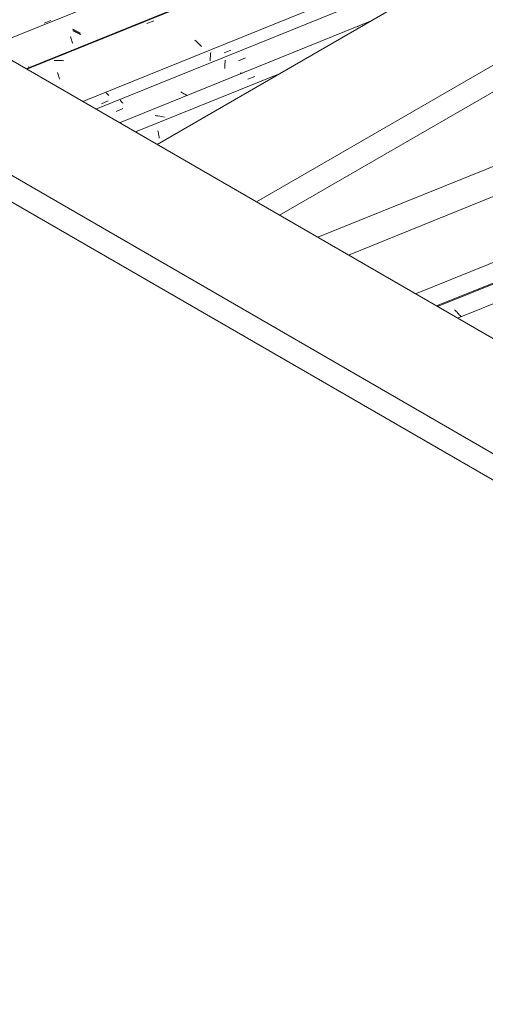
# Model space of a CAD drawing. Header units: metres. Extents: x -15.1 to 0.1, y 4 to 14.1.
# Tile 41 of 67: x -7.895 to -7.25, y 10.336 to 11.699. Entities that reach past the tile are written whole.
import ezdxf

# ---------------------------------------------------------------- set-up
doc = ezdxf.new("R2010")
doc.units = ezdxf.units.M
for name, color, linetype, lineweight in [('A-GLAZ-CWMG', 7, 'Continuous', 5), ('A-ROOF', 7, 'Continuous', 5), ('A-ROOF-OTLN', 7, 'Continuous', 5)]:
    doc.layers.add(name, color=color, linetype=linetype, lineweight=lineweight)

# ---------------------------------------------------------------- blocks, each defined once
blk = doc.blocks.new('FP_71-ISO_01')
at = {"layer": 'A-GLAZ-CWMG'}
blk.add_line((-7.5342, 11.6248), (-7.7349, 11.5437), dxfattribs=at)
blk = doc.blocks.new('FP_72-ISO_01')
at = {"layer": 'A-GLAZ-CWMG', "color": 9, "true_color": 0xc0c0c0}
for p, q in [((-7.6106, 11.6415), (-7.6107, 11.64)), ((-7.6104, 11.6429), (-7.6106, 11.6415)), ((-7.5918, 11.6423), (-7.5824, 11.6462)), ((-7.611, 11.6356), (-7.6111, 11.6342)), ((-7.6111, 11.6342), (-7.6111, 11.6328)), ((-7.6111, 11.6328), (-7.6111, 11.6314)), ((-7.6109, 11.6385), (-7.611, 11.6371)), ((-7.611, 11.6371), (-7.611, 11.6356)), ((-7.6107, 11.64), (-7.6109, 11.6385)), ((-7.7552, 11.5869), (-7.756, 11.5878)), ((-7.7544, 11.586), (-7.7552, 11.5869)), ((-7.7535, 11.5851), (-7.7544, 11.586)), ((-7.6705, 11.5981), (-7.6718, 11.599)), ((-7.6692, 11.5974), (-7.6705, 11.5981)), ((-7.6679, 11.5966), (-7.6692, 11.5974)), ((-7.6665, 11.5959), (-7.6679, 11.5966)), ((-7.6651, 11.5952), (-7.6665, 11.5959)), ((-7.6637, 11.5945), (-7.6651, 11.5952)), ((-7.6627, 11.594), (-7.6637, 11.5945)), ((-7.7617, 11.572), (-7.7523, 11.5759)), ((-7.7527, 11.5842), (-7.7535, 11.5851)), ((-7.7518, 11.5833), (-7.7527, 11.5842))]:
    blk.add_line(p, q, dxfattribs=at)
blk = doc.blocks.new('Rectangular Mullion - Telha Fibrocimento - Ondulada-1908998-ISO_01')
at = {"layer": 'A-GLAZ-CWMG'}
blk.add_line((-7.2245, 11.8037), (-7.7896, 11.5753), dxfattribs=at)
for name in ['FP_71-ISO_01', 'FP_72-ISO_01']:
    blk.add_blockref(name, (0, 0), dxfattribs=at)
blk = doc.blocks.new('FP_79-ISO_01')
at = {"layer": 'A-GLAZ-CWMG'}
blk.add_line((-7.4103, 11.6964), (-7.7568, 11.5563), dxfattribs=at)
at = {"layer": 'A-GLAZ-CWMG', "color": 9, "true_color": 0xc0c0c0}
for p, q in [((-7.5791, 11.6169), (-7.5696, 11.6206)), ((-7.7054, 11.5661), (-7.7075, 11.5664)), ((-7.7032, 11.5658), (-7.7054, 11.5661)), ((-7.701, 11.5654), (-7.7032, 11.5658)), ((-7.6989, 11.5649), (-7.701, 11.5654)), ((-7.6967, 11.5644), (-7.6989, 11.5649)), ((-7.6946, 11.5639), (-7.6967, 11.5644)), ((-7.7038, 11.5454), (-7.7034, 11.5438)), ((-7.7034, 11.5438), (-7.703, 11.5421)), ((-7.703, 11.5421), (-7.7027, 11.5404)), ((-7.7027, 11.5404), (-7.7023, 11.5386)), ((-7.7023, 11.5386), (-7.702, 11.5368)), ((-7.702, 11.5368), (-7.7017, 11.535))]:
    blk.add_line(p, q, dxfattribs=at)
blk = doc.blocks.new('FP_80-ISO_01')
at = {"layer": 'A-GLAZ-CWMG', "color": 9, "true_color": 0xc0c0c0}
for p, q in [((-7.4273, 11.6901), (-7.4269, 11.6896)), ((-7.4269, 11.6896), (-7.4266, 11.6892)), ((-7.6118, 11.653), (-7.6025, 11.6569)), ((-7.6311, 11.6449), (-7.6312, 11.6434)), ((-7.6312, 11.6434), (-7.6312, 11.642)), ((-7.631, 11.6477), (-7.6311, 11.6463)), ((-7.6311, 11.6463), (-7.6311, 11.6449)), ((-7.6309, 11.6492), (-7.631, 11.6477)), ((-7.6307, 11.6507), (-7.6309, 11.6492)), ((-7.6306, 11.6521), (-7.6307, 11.6507)), ((-7.6304, 11.6536), (-7.6306, 11.6521)), ((-7.5881, 11.6249), (-7.5896, 11.6249)), ((-7.5866, 11.6249), (-7.5881, 11.6249)), ((-7.7817, 11.5827), (-7.7724, 11.5866)), ((-7.7746, 11.597), (-7.7755, 11.5979)), ((-7.7737, 11.596), (-7.7746, 11.597)), ((-7.7728, 11.595), (-7.7737, 11.596)), ((-7.7718, 11.594), (-7.7728, 11.595))]:
    blk.add_line(p, q, dxfattribs=at)
blk = doc.blocks.new('FP_81-ISO_01')
at = {"layer": 'A-GLAZ-CWMG'}
blk.add_line((-6.6766, 12.12), (-7.8863, 11.6311), dxfattribs=at)
at = {"layer": 'A-GLAZ-CWMG', "color": 9, "true_color": 0xc0c0c0}
for p, q in [((-7.7189, 11.6936), (-7.7094, 11.6974)), ((-7.6507, 11.6692), (-7.6524, 11.6707)), ((-7.6491, 11.6678), (-7.6507, 11.6692)), ((-7.6476, 11.6663), (-7.6491, 11.6678)), ((-7.6461, 11.6648), (-7.6476, 11.6663)), ((-7.6446, 11.6633), (-7.6461, 11.6648)), ((-7.6431, 11.6618), (-7.6446, 11.6633)), ((-7.845, 11.6428), (-7.8472, 11.6427)), ((-7.8429, 11.6428), (-7.845, 11.6428)), ((-7.8407, 11.6427), (-7.8429, 11.6428)), ((-7.8385, 11.6426), (-7.8407, 11.6427)), ((-7.8364, 11.6424), (-7.8385, 11.6426)), ((-7.8342, 11.6421), (-7.8364, 11.6424)), ((-7.8428, 11.6261), (-7.8423, 11.6247)), ((-7.8423, 11.6247), (-7.8418, 11.6232)), ((-7.8418, 11.6232), (-7.8414, 11.6217)), ((-7.8414, 11.6217), (-7.8409, 11.6201)), ((-7.8409, 11.6201), (-7.8405, 11.6185)), ((-7.8405, 11.6185), (-7.8401, 11.6169))]:
    blk.add_line(p, q, dxfattribs=at)
blk = doc.blocks.new('FP_82-ISO_01')
at = {"layer": 'A-GLAZ-CWMG', "color": 9, "true_color": 0xc0c0c0}
for p, q in [((-7.82, 11.6834), (-7.8214, 11.6842)), ((-7.8187, 11.6827), (-7.82, 11.6834)), ((-7.8173, 11.6819), (-7.8187, 11.6827)), ((-7.816, 11.6812), (-7.8173, 11.6819)), ((-7.8241, 11.6739), (-7.8239, 11.6728)), ((-7.8239, 11.6728), (-7.8236, 11.6718)), ((-7.8236, 11.6718), (-7.8233, 11.6708)), ((-7.8233, 11.6708), (-7.823, 11.6698)), ((-7.823, 11.6698), (-7.8227, 11.6688)), ((-7.8227, 11.6688), (-7.8224, 11.6679)), ((-7.8224, 11.6679), (-7.822, 11.667)), ((-7.8146, 11.6805), (-7.816, 11.6812)), ((-7.8132, 11.6799), (-7.8146, 11.6805)), ((-7.8118, 11.6792), (-7.8132, 11.6799)), ((-7.8103, 11.6786), (-7.8118, 11.6792)), ((-7.822, 11.667), (-7.8217, 11.6662))]:
    blk.add_line(p, q, dxfattribs=at)
blk = doc.blocks.new('FP_83-ISO_01')
at = {"layer": 'A-GLAZ-CWMG', "color": 9, "true_color": 0xc0c0c0}
blk.add_line((-7.8614, 11.6944), (-7.852, 11.6981), dxfattribs=at)
blk = doc.blocks.new('Rectangular Mullion - Telha Fibrocimento - Ondulada-V73-ISO_01')
at = {"layer": 'A-GLAZ-CWMG'}
for p, q in [((-5.6103, 12.6019), (-7.9382, 11.6611)), ((-7.1205, 11.8637), (-7.8079, 11.5859))]:
    blk.add_line(p, q, dxfattribs=at)
for name in ['FP_83-ISO_01', 'FP_81-ISO_01', 'FP_82-ISO_01', 'FP_79-ISO_01', 'FP_80-ISO_01']:
    blk.add_blockref(name, (0, 0), dxfattribs=at)
blk = doc.blocks.new('FP_88-ISO_01')
at = {"layer": 'A-GLAZ-CWMG'}
blk.add_line((-6.6822, 12.1168), (-7.8853, 11.6305), dxfattribs=at)
blk = doc.blocks.new('FP_89-ISO_01')
at = {"layer": 'A-GLAZ-CWMG', "color": 9, "true_color": 0xc0c0c0}
for p, q in [((-7.8207, 11.6853), (-7.822, 11.6861)), ((-7.8193, 11.6845), (-7.8207, 11.6853)), ((-7.818, 11.6838), (-7.8193, 11.6845)), ((-7.8166, 11.6831), (-7.818, 11.6838)), ((-7.8152, 11.6824), (-7.8166, 11.6831)), ((-7.8138, 11.6818), (-7.8152, 11.6824)), ((-7.8124, 11.6811), (-7.8138, 11.6818)), ((-7.8247, 11.6758), (-7.8244, 11.6747)), ((-7.8244, 11.6747), (-7.8242, 11.6737)), ((-7.8242, 11.6737), (-7.8239, 11.6727)), ((-7.8239, 11.6727), (-7.8235, 11.6717)), ((-7.8235, 11.6717), (-7.8232, 11.6707)), ((-7.8232, 11.6707), (-7.8229, 11.6698)), ((-7.8229, 11.6698), (-7.8226, 11.6689)), ((-7.8226, 11.6689), (-7.8222, 11.6681)), ((-7.8109, 11.6805), (-7.8124, 11.6811)), ((-7.883, 11.634), (-7.8827, 11.6337)), ((-7.8827, 11.6337), (-7.8823, 11.6334)), ((-7.8823, 11.6334), (-7.882, 11.6331)), ((-7.882, 11.6331), (-7.8817, 11.6329)), ((-7.8817, 11.6329), (-7.8814, 11.6327))]:
    blk.add_line(p, q, dxfattribs=at)
blk = doc.blocks.new('Rectangular Mullion - Telha Fibrocimento - Ondulada-V87-ISO_01')
at = {"layer": 'A-GLAZ-CWMG'}
for name in ['FP_88-ISO_01', 'FP_89-ISO_01']:
    blk.add_blockref(name, (0, 0), dxfattribs=at)
blk = doc.blocks.new('FP_238-ISO_01')
at = {"layer": 'A-GLAZ-CWMG'}
blk.add_line((-6.0285, 11.8525), (-7.3469, 11.3197), dxfattribs=at)
at = {"layer": 'A-GLAZ-CWMG', "color": 9, "true_color": 0xc0c0c0}
for p, q in [((-6.0141, 11.8421), (-6.0046, 11.8458)), ((-6.1094, 11.8193), (-6.1109, 11.819)), ((-6.1078, 11.8196), (-6.1094, 11.8193)), ((-6.1062, 11.8199), (-6.1078, 11.8196)), ((-6.1046, 11.82), (-6.1062, 11.8199)), ((-6.103, 11.8202), (-6.1046, 11.82)), ((-6.1014, 11.8203), (-6.103, 11.8202)), ((-6.0998, 11.8204), (-6.1014, 11.8203)), ((-6.0982, 11.8204), (-6.0998, 11.8204)), ((-6.2152, 11.7648), (-6.2147, 11.7638)), ((-6.2147, 11.7638), (-6.2143, 11.7629)), ((-6.2143, 11.7629), (-6.2139, 11.7619)), ((-6.2139, 11.7619), (-6.2135, 11.7609)), ((-6.2135, 11.7609), (-6.2131, 11.7598)), ((-6.2131, 11.7598), (-6.2127, 11.7587)), ((-6.2127, 11.7587), (-6.2123, 11.7576)), ((-6.2123, 11.7576), (-6.212, 11.7564)), ((-6.2521, 11.7256), (-6.2535, 11.7266)), ((-6.2508, 11.7246), (-6.2521, 11.7256)), ((-6.2495, 11.7236), (-6.2508, 11.7246)), ((-6.2483, 11.7225), (-6.2495, 11.7236)), ((-6.247, 11.7214), (-6.2483, 11.7225)), ((-6.2458, 11.7203), (-6.247, 11.7214)), ((-6.2446, 11.7192), (-6.2458, 11.7203)), ((-6.2435, 11.7181), (-6.2446, 11.7192)), ((-6.4077, 11.6689), (-6.4075, 11.6676)), ((-6.4075, 11.6676), (-6.4073, 11.6662)), ((-6.4073, 11.6662), (-6.4071, 11.6647)), ((-6.4071, 11.6647), (-6.4069, 11.6633)), ((-6.4069, 11.6633), (-6.4068, 11.6618)), ((-6.4068, 11.6618), (-6.4067, 11.6603)), ((-6.9567, 11.4201), (-6.9577, 11.4213)), ((-7.1978, 11.3498), (-7.1977, 11.3493)), ((-7.1977, 11.3493), (-7.1975, 11.3479)), ((-7.1975, 11.3479), (-7.1973, 11.3465)), ((-7.1973, 11.3465), (-7.1971, 11.3451)), ((-7.1971, 11.3451), (-7.197, 11.3436)), ((-7.197, 11.3436), (-7.1968, 11.3421)), ((-7.2916, 11.2963), (-7.2927, 11.2974)), ((-7.2904, 11.2951), (-7.2916, 11.2963)), ((-7.2893, 11.294), (-7.2904, 11.2951)), ((-7.2882, 11.2929), (-7.2893, 11.294)), ((-7.2871, 11.2917), (-7.2882, 11.2929)), ((-7.2861, 11.2906), (-7.2871, 11.2917)), ((-7.2851, 11.2894), (-7.2861, 11.2906)), ((-7.2841, 11.2882), (-7.2851, 11.2894))]:
    blk.add_line(p, q, dxfattribs=at)
blk = doc.blocks.new('Rectangular Mullion - Telha Fibrocimento - Ondulada-V227-ISO_01')
at = {"layer": 'A-GLAZ-CWMG'}
blk.add_line((-5.9821, 11.814), (-7.2886, 11.286), dxfattribs=at)
blk.add_blockref('FP_238-ISO_01', (0, 0), dxfattribs=at)
blk = doc.blocks.new('RUFO_1_ - RUFO_1_-1923193-ISO_01')
at = {"layer": 'A-ROOF'}
for p, q in [((-6.4709, 12.2387), (-7.7048, 11.5263)), ((-6.333, 12.1591), (-7.5669, 11.4467)), ((-6.333, 12.1224), (-7.5351, 11.4284)), ((-5.6649, 10.3486), (-8.5499, 12.0142)), ((-8.6878, 11.9346), (-5.6649, 10.1894)), ((-5.6649, 10.1526), (-8.6878, 11.8979)), ((-7.5669, 11.4467), (-7.7048, 11.5263))]:
    blk.add_line(p, q, dxfattribs=at)

msp = doc.modelspace()

# ---------------------------------------------------------------- linework, layer by layer
at = {"layer": 'A-ROOF-OTLN'}
for p, q in [((-7.4823, 11.3978), (-6.3456, 11.8572)), ((-7.4398, 11.3733), (-6.3456, 11.8156)), ((-7.3176, 11.3028), (-6.2419, 11.7376)), ((-7.3162, 11.302), (-6.2421, 11.7361))]:
    msp.add_line(p, q, dxfattribs=at)

# ---------------------------------------------------------------- block references
at = {"layer": 'A-GLAZ-CWMG'}
for name in ['Rectangular Mullion - Telha Fibrocimento - Ondulada-V87-ISO_01', 'Rectangular Mullion - Telha Fibrocimento - Ondulada-V73-ISO_01', 'Rectangular Mullion - Telha Fibrocimento - Ondulada-1908998-ISO_01', 'Rectangular Mullion - Telha Fibrocimento - Ondulada-V227-ISO_01']:
    msp.add_blockref(name, (0, 0), dxfattribs=at)
at = {"layer": 'A-ROOF'}
msp.add_blockref('RUFO_1_ - RUFO_1_-1923193-ISO_01', (0, 0), dxfattribs=at)

doc.saveas('drawing.dxf')
